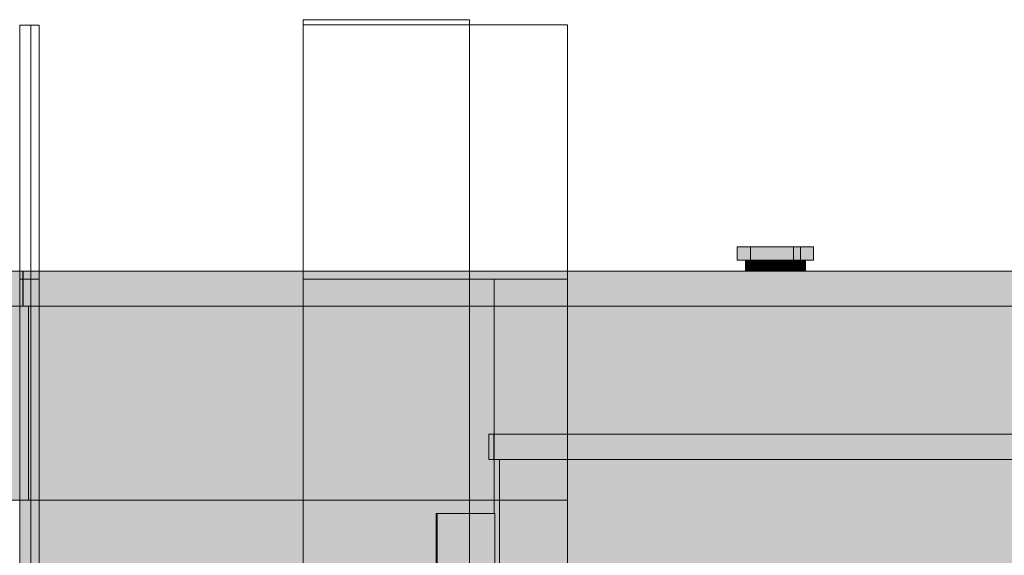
# Model space of a CAD drawing. Header units: metres. Extents: x 0 to 0.84, y 0 to 0.297.
# Tile 36 of 59: x 0.67632 to 0.68363, y 0.24501 to 0.24898. Entities that reach past the tile are written whole.
import ezdxf

# ---------------------------------------------------------------- set-up
doc = ezdxf.new("R2010")
doc.units = ezdxf.units.M
doc.layers.add('Standard', color=7, linetype='Continuous', lineweight=25)
picture_1 = doc.add_image_def('image4.jpg', size_in_pixel=(2048, 512))

msp = doc.modelspace()

# ---------------------------------------------------------------- hatches: boundary and pattern name
at = {"layer": 'Standard', "linetype": 'Continuous', "lineweight": 13, "true_color": 0xaaaaaa, "transparency": 33554687}
for points in [[(0.6816493, 0.247295), (0.6816493, 0.2471949), (0.681671, 0.2471949), (0.681671, 0.247295)], [(0.6817466, 0.247295), (0.6817466, 0.2471949), (0.6817684, 0.2471949), (0.6817684, 0.247295)], [(0.6817228, 0.2471949), (0.6817093, 0.2471949), (0.6817093, 0.2471151), (0.6817228, 0.2471151)], [(0.6818203, 0.2471949), (0.6818067, 0.2471949), (0.6818067, 0.2471151), (0.6818203, 0.2471151)]]:
    msp.add_hatch(color=253, dxfattribs=at).paths.add_polyline_path(points)
at = {"layer": 'Standard', "linetype": 'Continuous', "lineweight": 13, "transparency": 33554687}
for color, points in [(253, [(0.681671, 0.247295), (0.681671, 0.2471949), (0.6817298, 0.2471949), (0.6817298, 0.247295)]), (253, [(0.6817684, 0.247295), (0.6817684, 0.2471949), (0.6818272, 0.2471949), (0.6818272, 0.247295)]), (253, [(0.6817596, 0.2471949), (0.6817228, 0.2471949), (0.6817228, 0.2471151), (0.6817596, 0.2471151)]), (7, [(0.6817596, 0.2471949), (0.6817228, 0.2471949), (0.6817228, 0.2471196), (0.6817546, 0.2471397), (0.6817596, 0.2471434)]), (7, [(0.6817596, 0.2471949), (0.6817596, 0.2471434), (0.6818067, 0.2471584), (0.6818067, 0.2471949)]), (253, [(0.681857, 0.2471949), (0.6818203, 0.2471949), (0.6818203, 0.2471151), (0.681857, 0.2471151)]), (7, [(0.681857, 0.2471949), (0.6818203, 0.2471949), (0.6818203, 0.2471196), (0.681852, 0.2471397), (0.681857, 0.2471434)]), (7, [(0.681907, 0.2471949), (0.681857, 0.2471949), (0.681857, 0.2471434), (0.681907, 0.2471594)]), (7, [(0.681957, 0.2471949), (0.681907, 0.2471949), (0.681907, 0.2471594), (0.6819515, 0.2471594), (0.681957, 0.2471611)]), (7, [(0.6819935, 0.2471949), (0.681957, 0.2471949), (0.681957, 0.2471611), (0.6819935, 0.2471611)]), (7, [(0.6820067, 0.2471949), (0.6819935, 0.2471949), (0.6819935, 0.2471611), (0.6820019, 0.2471514), (0.6820067, 0.2471514)]), (7, [(0.6820099, 0.2471949), (0.6820067, 0.2471949), (0.6820067, 0.2471601), (0.6820099, 0.2471611)]), (7, [(0.6820464, 0.2471949), (0.6820099, 0.2471949), (0.6820099, 0.2471611), (0.6820464, 0.2471611)]), (7, [(0.6820596, 0.2471949), (0.6820464, 0.2471949), (0.6820464, 0.2471611), (0.6820547, 0.2471514), (0.6820596, 0.2471514)]), (7, [(0.6821064, 0.2471949), (0.6820596, 0.2471949), (0.6820596, 0.2471594), (0.682101, 0.2471594), (0.6821064, 0.2471611)]), (7, [(0.6821429, 0.2471949), (0.6821064, 0.2471949), (0.6821064, 0.2471611), (0.6821429, 0.2471611)]), (7, [(0.6821561, 0.2471949), (0.6821429, 0.2471949), (0.6821429, 0.2471611), (0.6821513, 0.2471514), (0.6821561, 0.2471514)]), (7, [(0.6763425, 0.246915), (0.6763425, 0.246855), (0.6763441, 0.246855), (0.6763441, 0.246915)]), (7, [(0.6767039, 0.246855), (0.676384, 0.246855), (0.676384, 0.2468125), (0.6767039, 0.2468128)]), (7, [(0.6930485, 0.246835), (0.6930485, 0.246855), (0.6767039, 0.246855), (0.6767039, 0.2468128), (0.6930529, 0.2468257)]), (7, [(0.6763195, 0.245415), (0.6763189, 0.245415), (0.6763189, 0.243775), (0.6763195, 0.243775)]), (7, [(0.6763195, 0.245415), (0.6763195, 0.243775), (0.676403, 0.243775), (0.676403, 0.245415)]), (7, [(0.676403, 0.245415), (0.676403, 0.243775), (0.6764647, 0.243775), (0.6764647, 0.245415)]), (7, [(0.6784258, 0.245415), (0.6764647, 0.245415), (0.6764647, 0.243775), (0.6784258, 0.243775)]), (7, [(0.6784258, 0.245415), (0.6764647, 0.245415), (0.6764647, 0.2453506), (0.6766395, 0.2453505), (0.6784258, 0.2453484)])]:
    msp.add_hatch(color=color, dxfattribs=at).paths.add_polyline_path(points)
at = {"layer": 'Standard', "linetype": 'Continuous', "lineweight": 13, "true_color": 0xbababa, "transparency": 33554687}
for points in [[(0.6817298, 0.247295), (0.6817298, 0.2471949), (0.6817466, 0.2471949), (0.6817466, 0.247295)], [(0.6818272, 0.247295), (0.6818272, 0.2471949), (0.6819072, 0.2471949), (0.6819072, 0.247295)], [(0.6817596, 0.2471949), (0.6817596, 0.2471151), (0.6818067, 0.2471151), (0.6818067, 0.2471949)], [(0.681907, 0.2471949), (0.681857, 0.2471949), (0.681857, 0.2471151), (0.681907, 0.2471151)], [(0.6761738, 0.2471151), (0.6761738, 0.246855), (0.6763425, 0.246855), (0.6763425, 0.2471151)], [(0.6763441, 0.2471151), (0.6763427, 0.2469918), (0.6763425, 0.246915), (0.6763441, 0.246915), (0.6763441, 0.246855), (0.6763443, 0.246855), (0.6763443, 0.2471151)], [(0.679803, 0.2459053), (0.679803, 0.245715), (0.6798419, 0.245715), (0.6798419, 0.2459053)], [(0.6794126, 0.244895), (0.6794202, 0.244895), (0.6794202, 0.2453149), (0.6794126, 0.2453149)], [(0.6794202, 0.244895), (0.6798474, 0.244895), (0.6798474, 0.2453149), (0.6794202, 0.2453149)]]:
    msp.add_hatch(color=9, dxfattribs=at).paths.add_polyline_path(points)
at = {"layer": 'Standard', "linetype": 'Continuous', "lineweight": 13, "true_color": 0xc2c2c2, "transparency": 33554687}
for points in [[(0.6819072, 0.247295), (0.6819072, 0.2471949), (0.6819872, 0.2471949), (0.6819872, 0.247295)], [(0.6821367, 0.2471949), (0.6821367, 0.247295), (0.6821196, 0.247295), (0.6821196, 0.2471949)], [(0.681957, 0.2471949), (0.681907, 0.2471949), (0.681907, 0.2471151), (0.681957, 0.2471151)], [(0.6820099, 0.2471949), (0.6820067, 0.2471949), (0.6820067, 0.2471151), (0.6820099, 0.2471151)], [(0.6821064, 0.2471949), (0.6820596, 0.2471949), (0.6820596, 0.2471151), (0.6821064, 0.2471151)]]:
    msp.add_hatch(color=9, dxfattribs=at).paths.add_polyline_path(points)
at = {"layer": 'Standard', "linetype": 'Continuous', "lineweight": 13, "true_color": 0xc3c3c3, "transparency": 33554687}
for points in [[(0.6819872, 0.247295), (0.6819872, 0.2471949), (0.6820455, 0.2471949), (0.6820455, 0.247295)], [(0.6820984, 0.2471949), (0.6820984, 0.247295), (0.6820667, 0.247295), (0.6820667, 0.2471949)], [(0.6821367, 0.247295), (0.6821367, 0.2471949), (0.682195, 0.2471949), (0.682195, 0.247295)], [(0.6819935, 0.2471949), (0.681957, 0.2471949), (0.681957, 0.2471151), (0.6819935, 0.2471151)], [(0.6820464, 0.2471949), (0.6820099, 0.2471949), (0.6820099, 0.2471151), (0.6820464, 0.2471151)], [(0.6821429, 0.2471949), (0.6821064, 0.2471949), (0.6821064, 0.2471151), (0.6821429, 0.2471151)]]:
    msp.add_hatch(color=9, dxfattribs=at).paths.add_polyline_path(points)
at = {"layer": 'Standard', "linetype": 'Continuous', "lineweight": 13, "true_color": 0xbdbdbd, "transparency": 33554687}
for points in [[(0.6820455, 0.247295), (0.6820455, 0.2471949), (0.6820667, 0.2471949), (0.6820667, 0.247295)], [(0.6820984, 0.247295), (0.6820984, 0.2471949), (0.6821196, 0.2471949), (0.6821196, 0.247295)], [(0.682195, 0.247295), (0.682195, 0.2471949), (0.6822161, 0.2471949), (0.6822161, 0.247295)], [(0.6820067, 0.2471949), (0.6819935, 0.2471949), (0.6819935, 0.2471151), (0.6820067, 0.2471151)], [(0.6820596, 0.2471949), (0.6820464, 0.2471949), (0.6820464, 0.2471151), (0.6820596, 0.2471151)], [(0.6821561, 0.2471949), (0.6821429, 0.2471949), (0.6821429, 0.2471151), (0.6821561, 0.2471151)]]:
    msp.add_hatch(color=9, dxfattribs=at).paths.add_polyline_path(points)
at = {"layer": 'Standard', "linetype": 'Continuous', "lineweight": 13, "true_color": 0xd1d1d1, "transparency": 33554687}
h = msp.add_hatch(color=254, dxfattribs=at)
h.paths.add_polyline_path([(0.6763425, 0.246915), (0.6763425, 0.246855), (0.6763441, 0.246855), (0.6763441, 0.246915)])
h.paths.add_polyline_path([(0.6763425, 0.2471151), (0.6763425, 0.246915), (0.6763427, 0.2469918), (0.6763441, 0.2471151)])
msp.add_hatch(color=254, dxfattribs=at).paths.add_polyline_path([(0.6763443, 0.2471151), (0.6763443, 0.246855), (0.6930485, 0.246855), (0.6930485, 0.2471151)])
at = {"layer": 'Standard', "linetype": 'Continuous', "lineweight": 13, "true_color": 0xd8d8d8, "transparency": 33554687}
for points in [[(0.6763443, 0.246855), (0.6763441, 0.246855), (0.6763425, 0.246855), (0.6762352, 0.246855), (0.6762352, 0.2463149), (0.676384, 0.2463149), (0.676384, 0.246855), (0.6763826, 0.246855)], [(0.676384, 0.2463149), (0.6762352, 0.2463149), (0.6762352, 0.245415), (0.676384, 0.245415)], [(0.6798818, 0.245415), (0.6798818, 0.245715), (0.6798431, 0.245715), (0.6798431, 0.245415)], [(0.6798691, 0.243795), (0.6798818, 0.243795), (0.6798818, 0.245415), (0.6798431, 0.245415), (0.6798431, 0.2453149), (0.6798474, 0.2453149), (0.6798474, 0.244895), (0.6798474, 0.2448779), (0.6798474, 0.2448391), (0.6798431, 0.2448302), (0.6798431, 0.244595), (0.6798615, 0.244595), (0.6798618, 0.2445576), (0.6798621, 0.244455), (0.6798621, 0.2443149), (0.6798621, 0.244175), (0.6798618, 0.2440725), (0.6798615, 0.244035), (0.679847, 0.244035), (0.679847, 0.243775), (0.6798483, 0.243775), (0.6798483, 0.243795), (0.6798604, 0.243795), (0.6798604, 0.243775), (0.6798691, 0.243775)]]:
    msp.add_hatch(color=254, dxfattribs=at).paths.add_polyline_path(points)
at = {"layer": 'Standard', "linetype": 'Continuous', "lineweight": 13, "true_color": 0xf3f3f3, "transparency": 33554687}
for points in [[(0.676384, 0.2463149), (0.6767039, 0.2463149), (0.6767039, 0.246855), (0.676384, 0.246855)], [(0.6767039, 0.2463149), (0.676384, 0.2463149), (0.676384, 0.245415), (0.6767039, 0.245415)]]:
    msp.add_hatch(color=7, dxfattribs=at).paths.add_polyline_path(points)
h = msp.add_hatch(color=7, dxfattribs=at)
h.paths.add_polyline_path([(0.6767039, 0.2463149), (0.6931625, 0.2463149), (0.6931625, 0.246455), (0.693155, 0.2465051), (0.6931475, 0.2465551), (0.6931337, 0.2466466), (0.6931328, 0.246652), (0.6931318, 0.246655), (0.6931122, 0.2466995), (0.6930485, 0.246835), (0.6930485, 0.246855), (0.6767039, 0.246855)])
h.paths.add_polyline_path([(0.6933932, 0.246655), (0.6933923, 0.246652), (0.6933912, 0.2466466), (0.6933774, 0.2465551), (0.69337, 0.2465051), (0.6933625, 0.246455), (0.6933625, 0.2463149), (0.6934432, 0.2463149), (0.6934432, 0.2467344)])
h = msp.add_hatch(color=7, dxfattribs=at)
h.paths.add_polyline_path([(0.6767039, 0.2463149), (0.6767039, 0.245415), (0.6798431, 0.245415), (0.6798431, 0.245715), (0.6798419, 0.245715), (0.679803, 0.245715), (0.679803, 0.2459053), (0.6798419, 0.2459053), (0.6932631, 0.2459053), (0.6932631, 0.246015), (0.6931625, 0.246275), (0.6931625, 0.2463149)])
h.paths.add_polyline_path([(0.6933625, 0.246275), (0.6934432, 0.2460665), (0.6934432, 0.2463149), (0.6933625, 0.2463149)])
at = {"layer": 'Standard', "linetype": 'Continuous', "lineweight": 13, "true_color": 0xd1d1d1, "transparency": 33554687}
h = msp.add_hatch(color=254, dxfattribs=at)
h.paths.add_polyline_path([(0.6798419, 0.2459053), (0.6798419, 0.245715), (0.6932631, 0.245715), (0.6932631, 0.2459053)])
h.paths.add_polyline_path([(0.6934631, 0.2459053), (0.6934631, 0.245715), (0.6934818, 0.245715), (0.6934818, 0.2459053)])
at = {"layer": 'Standard', "linetype": 'Continuous', "lineweight": 13, "true_color": 0xf3f3f3, "transparency": 33554687}
h = msp.add_hatch(color=7, dxfattribs=at)
h.paths.add_polyline_path([(0.6798818, 0.245715), (0.6798818, 0.245415), (0.6932631, 0.245415), (0.6932631, 0.245715)])
h.paths.add_polyline_path([(0.6934631, 0.245715), (0.6934631, 0.245415), (0.6934817, 0.245415), (0.6934817, 0.245715)])
at = {"layer": 'Standard', "linetype": 'Continuous', "lineweight": 13, "transparency": 33554687}
h = msp.add_hatch(color=7, dxfattribs=at)
h.paths.add_polyline_path([(0.6798818, 0.245715), (0.6798818, 0.2456868), (0.6910387, 0.2456868), (0.6907678, 0.245415), (0.6932631, 0.245415), (0.6932631, 0.245715)])
h.paths.add_polyline_path([(0.6934631, 0.245715), (0.6934631, 0.245415), (0.6934817, 0.245415), (0.6934817, 0.245715)])
h = msp.add_hatch(color=7, dxfattribs=at)
h.paths.add_polyline_path([(0.6784258, 0.245415), (0.6784258, 0.243775), (0.67966, 0.243775), (0.67966, 0.244175), (0.6795295, 0.244395), (0.6795295, 0.2445551), (0.6795145, 0.244605), (0.6794998, 0.2446544), (0.6794996, 0.2446548), (0.6794994, 0.244655), (0.6794126, 0.244895), (0.6794126, 0.2453149), (0.6794202, 0.2453149), (0.6798431, 0.2453149), (0.6798431, 0.245415)])
h.paths.add_polyline_path([(0.6797295, 0.244395), (0.6797809, 0.2443085), (0.6797809, 0.2443149), (0.6797809, 0.244455), (0.6797812, 0.2445576), (0.6797815, 0.244595), (0.6798431, 0.244595), (0.6798431, 0.2448302), (0.6797596, 0.244655), (0.6797595, 0.2446548), (0.6797593, 0.2446544), (0.6797445, 0.244605), (0.6797295, 0.2445551)])
h = msp.add_hatch(color=7, dxfattribs=at)
h.paths.add_polyline_path([(0.6784258, 0.245415), (0.6784258, 0.2453484), (0.6798431, 0.2453467), (0.6798431, 0.245415)])
h.paths.add_polyline_path([(0.67966, 0.243775), (0.67966, 0.244175), (0.6796436, 0.2442027), (0.679212, 0.243775)])
h.paths.add_polyline_path([(0.6797809, 0.2443085), (0.6797809, 0.2443149), (0.6797809, 0.2443387), (0.6797696, 0.2443275)])
at = {"layer": 'Standard', "linetype": 'Continuous', "lineweight": 13, "true_color": 0xf3f3f3, "transparency": 33554687}
h = msp.add_hatch(color=7, dxfattribs=at)
h.paths.add_polyline_path([(0.6934817, 0.245415), (0.6934631, 0.245415), (0.6934631, 0.244715), (0.6934817, 0.244715)])
h.paths.add_polyline_path([(0.6934631, 0.243775), (0.6934817, 0.243775), (0.6934817, 0.244155), (0.6934631, 0.244155)])
h.paths.add_polyline_path([(0.6798818, 0.245415), (0.6798818, 0.243795), (0.6835818, 0.243795), (0.6835818, 0.243775), (0.6919296, 0.243775), (0.6919296, 0.243975), (0.691931, 0.244255), (0.691931, 0.244335), (0.6919234, 0.2443849), (0.691916, 0.2444349), (0.6919022, 0.2445266), (0.6919011, 0.244532), (0.6919002, 0.244535), (0.6918658, 0.2446409), (0.6918275, 0.2447541), (0.6918137, 0.244795), (0.6918137, 0.245295), (0.6918156, 0.245295), (0.6923296, 0.245295), (0.6923296, 0.244795), (0.6921966, 0.2445908), (0.6921615, 0.244535), (0.6921606, 0.244532), (0.6921597, 0.2445266), (0.6921459, 0.2444349), (0.6921384, 0.2443849), (0.6921309, 0.244335), (0.6921309, 0.244255), (0.6921296, 0.243975), (0.6921296, 0.243775), (0.6932631, 0.243775), (0.6932631, 0.245415)])
h.paths.add_polyline_path([(0.6857266, 0.2441151), (0.6857263, 0.2441151), (0.6855862, 0.2441525), (0.6854838, 0.244255), (0.6854463, 0.244395), (0.6854838, 0.244535), (0.6855862, 0.2446375), (0.6857263, 0.244675), (0.6857266, 0.244675), (0.6858666, 0.2446375), (0.6859691, 0.244535), (0.6860065, 0.244395), (0.6859691, 0.244255), (0.6858666, 0.2441525)], flags=16)

# ---------------------------------------------------------------- linework, layer by layer
at = {"layer": 'Standard', "color": 7, "linetype": 'Continuous', "lineweight": 13, "transparency": 33554687}
for p, q in [((0.6816493, 0.247295), (0.6816493, 0.2471949)), ((0.681671, 0.247295), (0.6816493, 0.247295)), ((0.6817298, 0.247295), (0.681671, 0.247295)), ((0.6817466, 0.247295), (0.6817298, 0.247295)), ((0.6817466, 0.247295), (0.6817466, 0.2471949)), ((0.6817684, 0.247295), (0.6817466, 0.247295)), ((0.6818272, 0.247295), (0.6817684, 0.247295)), ((0.6819072, 0.247295), (0.6818272, 0.247295)), ((0.6819872, 0.247295), (0.6819072, 0.247295)), ((0.6820455, 0.247295), (0.6819872, 0.247295)), ((0.6820667, 0.247295), (0.6820455, 0.247295)), ((0.6820667, 0.2471949), (0.6820667, 0.247295)), ((0.6820984, 0.247295), (0.6820667, 0.247295)), ((0.6821196, 0.247295), (0.6820984, 0.247295)), ((0.6821367, 0.247295), (0.6821196, 0.247295)), ((0.6821196, 0.2471949), (0.6821196, 0.247295)), ((0.682195, 0.247295), (0.6821367, 0.247295)), ((0.6822161, 0.247295), (0.682195, 0.247295)), ((0.6822161, 0.2471949), (0.6822161, 0.247295)), ((0.681671, 0.2471949), (0.6816493, 0.2471949)), ((0.6817298, 0.2471949), (0.681671, 0.2471949)), ((0.6817093, 0.2471151), (0.6817093, 0.2471949)), ((0.6817466, 0.2471949), (0.6817298, 0.2471949)), ((0.6817684, 0.2471949), (0.6817466, 0.2471949)), ((0.6818272, 0.2471949), (0.6817684, 0.2471949)), ((0.6818067, 0.2471151), (0.6818067, 0.2471949)), ((0.6819072, 0.2471949), (0.6818272, 0.2471949)), ((0.6819872, 0.2471949), (0.6819072, 0.2471949)), ((0.6820455, 0.2471949), (0.6819872, 0.2471949)), ((0.6820067, 0.2471949), (0.6820067, 0.2471151)), ((0.6820667, 0.2471949), (0.6820455, 0.2471949)), ((0.6820596, 0.2471949), (0.6820596, 0.2471151)), ((0.6820984, 0.2471949), (0.6820667, 0.2471949)), ((0.6821196, 0.2471949), (0.6820984, 0.2471949)), ((0.6821367, 0.2471949), (0.6821196, 0.2471949)), ((0.682195, 0.2471949), (0.6821367, 0.2471949)), ((0.6821561, 0.2471949), (0.6821561, 0.2471151)), ((0.6822161, 0.2471949), (0.682195, 0.2471949)), ((0.6761738, 0.2471151), (0.6763425, 0.2471151)), ((0.6763425, 0.2471151), (0.6763425, 0.246855)), ((0.6763425, 0.2471151), (0.6763441, 0.2471151)), ((0.6763427, 0.2469918), (0.6763441, 0.2471151)), ((0.6763441, 0.2471151), (0.6763443, 0.2471151)), ((0.6763443, 0.246855), (0.6763443, 0.2471151)), ((0.6763443, 0.2471151), (0.6930485, 0.2471151)), ((0.6763425, 0.246915), (0.6763427, 0.2469918)), ((0.6763441, 0.246915), (0.6763425, 0.246915)), ((0.6763441, 0.246855), (0.6763441, 0.246915)), ((0.6763425, 0.246855), (0.6761738, 0.246855)), ((0.6763441, 0.246855), (0.6763425, 0.246855)), ((0.6763443, 0.246855), (0.6763441, 0.246855)), ((0.6930485, 0.246855), (0.6763443, 0.246855)), ((0.676384, 0.2463149), (0.676384, 0.246855)), ((0.676384, 0.246855), (0.676384, 0.2463149)), ((0.676384, 0.245415), (0.676384, 0.2463149)), ((0.676384, 0.2463149), (0.676384, 0.245415)), ((0.679803, 0.245715), (0.679803, 0.2459053)), ((0.679803, 0.2459053), (0.6798419, 0.2459053)), ((0.6798419, 0.2459053), (0.6798419, 0.245715)), ((0.6798419, 0.245715), (0.6798419, 0.2459053)), ((0.6798419, 0.2459053), (0.6932631, 0.2459053)), ((0.6798419, 0.245715), (0.679803, 0.245715)), ((0.6932631, 0.245715), (0.6798419, 0.245715)), ((0.6798431, 0.245715), (0.6798431, 0.245415)), ((0.6798818, 0.245415), (0.6798818, 0.245715)), ((0.6798818, 0.245715), (0.6798818, 0.245415)), ((0.6762352, 0.245415), (0.676384, 0.245415)), ((0.6763195, 0.243775), (0.6763195, 0.245415)), ((0.676384, 0.245415), (0.6767039, 0.245415)), ((0.676403, 0.243775), (0.676403, 0.245415)), ((0.6764647, 0.243775), (0.6764647, 0.245415)), ((0.6767039, 0.245415), (0.6798431, 0.245415)), ((0.6784258, 0.243775), (0.6784258, 0.245415)), ((0.6784258, 0.243775), (0.6784258, 0.245415)), ((0.6798431, 0.245415), (0.6798431, 0.2453149)), ((0.6798818, 0.245415), (0.6798818, 0.243795)), ((0.6798818, 0.243795), (0.6798818, 0.245415)), ((0.6794126, 0.244895), (0.6794126, 0.2453149)), ((0.6794202, 0.2453149), (0.6794126, 0.2453149)), ((0.6794202, 0.2453149), (0.6794202, 0.244895)), ((0.6798474, 0.2453149), (0.6794202, 0.2453149)), ((0.6798474, 0.244895), (0.6798474, 0.2453149))]:
    msp.add_line(p, q, dxfattribs=at)

# ---------------------------------------------------------------- pictures from other files: only their frames are drawn
image = msp.add_image(picture_1, insert=(0.6784259, 0.243775), size_in_units=(0.0012342, 0.0052059), dxfattribs=at)
image = msp.add_image(picture_1, insert=(0.6763194, 0.243775), size_in_units=(0.0000836, 0.0051646), dxfattribs=at)
at = {"layer": 'Standard', "color": 9, "linetype": 'Continuous', "lineweight": 13, "true_color": 0xbababa, "transparency": 33554687}
image = msp.add_image(picture_1, insert=(0.6763194, 0.243775), size_in_units=(0.000000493, 0.0051641), dxfattribs=at)
at = {"layer": 'Standard', "color": 7, "linetype": 'Continuous', "lineweight": 13, "transparency": 33554687}
image = msp.add_image(picture_1, insert=(0.676403, 0.243775), size_in_units=(0.0000617, 0.0051649), dxfattribs=at)
image = msp.add_image(picture_1, insert=(0.6784259, 0.243775), size_in_units=(0.0019612, 0.0051668), dxfattribs=at)
at = {"layer": 'Standard', "color": 253, "linetype": 'Continuous', "lineweight": 13, "true_color": 0xaaaaaa, "transparency": 33554687}
image = msp.add_image(picture_1, insert=(0.6763194, 0.245415), size_in_units=(0.000000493, 0.00164), dxfattribs=at)
at = {"layer": 'Standard', "color": 7, "linetype": 'Continuous', "lineweight": 13, "transparency": 33554687}
image = msp.add_image(picture_1, insert=(0.6763194, 0.245415), size_in_units=(0.0000836, 0.00164), dxfattribs=at)
image = msp.add_image(picture_1, insert=(0.676403, 0.245415), size_in_units=(0.0000617, 0.00164), dxfattribs=at)
image = msp.add_image(picture_1, insert=(0.6784259, 0.245415), size_in_units=(0.0014172, 0.00164), dxfattribs=at)
image = msp.add_image(picture_1, insert=(0.6784259, 0.245415), size_in_units=(0.0019612, 0.00164), dxfattribs=at)

doc.saveas('drawing.dxf')
